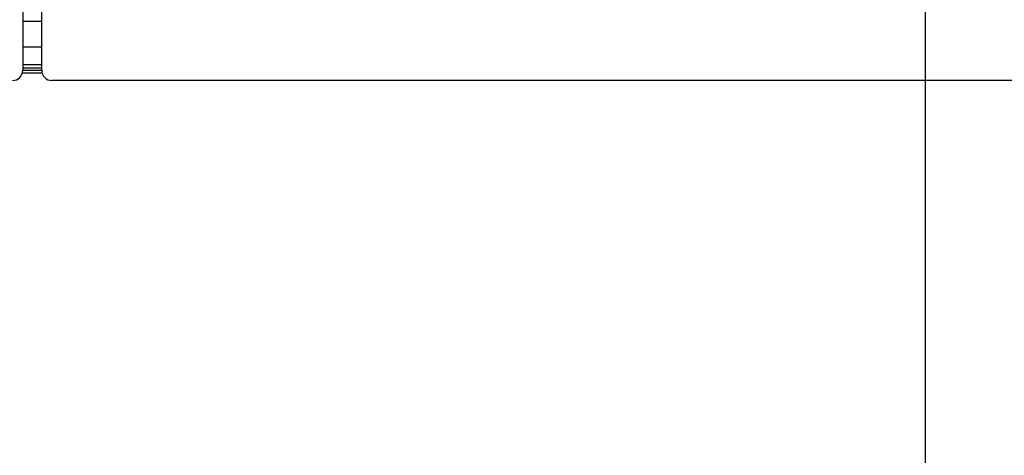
# Model space of a CAD drawing. Header units: millimetres. Extents: x -165365 to -33565, y 7406 to 103342.
# Tile 151 of 256: x -83740 to -83356, y 24863 to 25033. Entities that reach past the tile are written whole.
import ezdxf

# ---------------------------------------------------------------- set-up
doc = ezdxf.new("R2010")
doc.units = ezdxf.units.MM
doc.header["$MEASUREMENT"] = 0
doc.linetypes.add('ACAD_ISO03W100', pattern=[150, 60, -90])
for name, color, linetype in [('DETAIL', 5, 'Continuous'), ('ELEK CIENKIE', 80, 'Continuous'), ('HVAC_CT_opisy', 3, 'Continuous')]:
    doc.layers.add(name, color=color, linetype=linetype)

# ---------------------------------------------------------------- blocks, each defined once
blk = doc.blocks.new('A$C67C8A0BA')
at = {"layer": 'DETAIL', "color": 3, "linetype": 'Continuous'}
for p, q in [((616.6, 737.4), (616.6, 4)), ((624, 4), (624, 737.4)), ((616.6, 23.2), (624, 23.2)), ((616.6, 13.2), (624, 13.2)), ((616.6, 6.2), (624, 6.2)), ((616.6, 5), (624, 5)), ((616.6, 4), (624, 4)), ((616.47, 3), (624.13, 3)), ((1190.44, 0), (628, 0))]:
    blk.add_line(p, q, dxfattribs=at)
for centre, start, end in [((612.6, 4), 270, 0), ((628, 4), 180, 270)]:
    blk.add_arc(centre, 4, start, end, dxfattribs=at)

msp = doc.modelspace()

# ---------------------------------------------------------------- linework, layer by layer
at = {"layer": 'ELEK CIENKIE', "color": 80, "linetype": 'ACAD_ISO03W100', "ltscale": 3}
msp.add_circle((-80405, 26479.5), 4350, dxfattribs=at)
at = {"layer": 'HVAC_CT_opisy', "transparency": 33554687}
msp.add_lwpolyline([(-83386.50796, 23626.2596), (-83386.50796, 25486.12132)], dxfattribs=at)

# ---------------------------------------------------------------- block references
msp.add_blockref('A$C67C8A0BA', (-84355.52448, 25009.39228))

doc.saveas('drawing.dxf')
